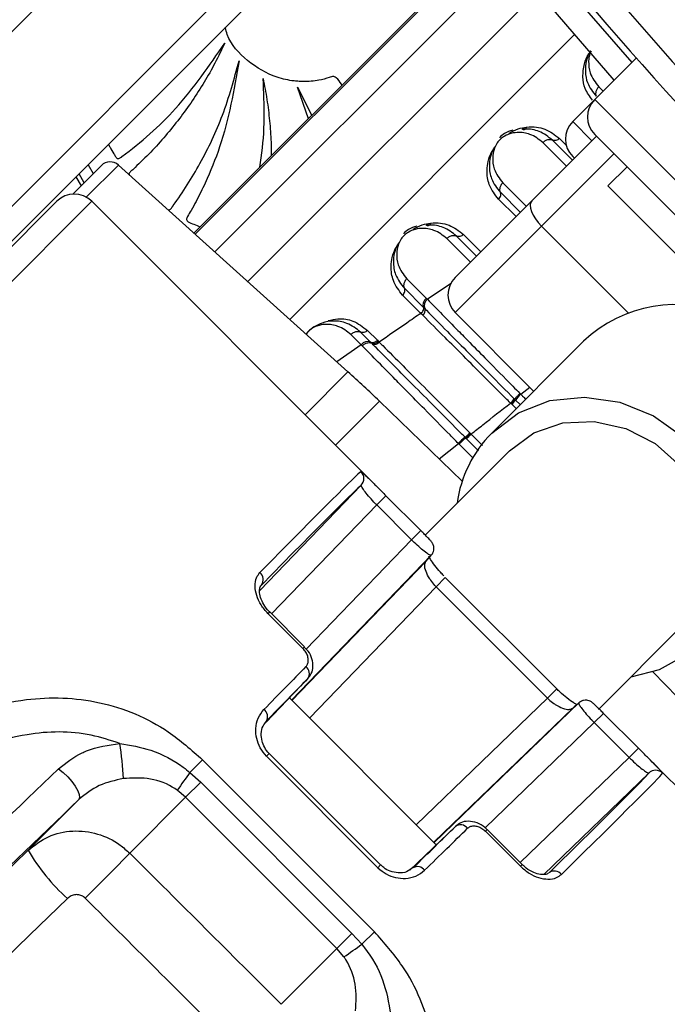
# Paper-space layout '2.5M DUO Wall Base Bracket' of a CAD drawing. Header units: millimetres. Extents: x 20 to 18989, y 40 to 14956.
# Tile 72 of 109: x 6606 to 6658, y 14531 to 14611. Entities that reach past the tile are written whole.
import ezdxf

# ---------------------------------------------------------------- set-up
doc = ezdxf.new("R2010")
doc.units = ezdxf.units.MM

psp = doc.layouts.new('2.5M DUO Wall Base Bracket')

# ---------------------------------------------------------------- linework, layer by layer
at = {"color": 7, "linetype": 'Continuous', "lineweight": 25, "ltscale": 2}
for p, q in [((6617.243, 14621.984), (6557.269, 14562.009)), ((6643.906, 14617.555), (6619.811, 14593.461)), ((6564.34, 14554.938), (6624.314, 14614.913)), ((6626.212, 14613.982), (6566.238, 14554.008)), ((6655.658, 14607.648), (6652.293, 14604.283)), ((6629.079, 14602.729), (6628.21, 14605.292)), ((6628.21, 14605.292), (6629.349, 14602.999)), ((6652.293, 14604.283), (6650.508, 14602.499)), ((6652.293, 14601.454), (6685.103, 14568.645)), ((6647.197, 14596.076), (6652.434, 14601.313)), ((6650.494, 14599.373), (6648.871, 14600.996)), ((6650.65, 14599.529), (6650.509, 14599.669)), ((6612.305, 14598.944), (6609.982, 14596.62)), ((6632.292, 14582.222), (6613.681, 14598.98)), ((6654.909, 14598.838), (6653.353, 14597.283)), ((6610.245, 14598.015), (6610.661, 14597.299)), ((6644.642, 14596.768), (6646.266, 14595.144)), ((6680.931, 14569.705), (6653.353, 14597.283)), ((6561.419, 14548.764), (6608.693, 14596.038)), ((6634.139, 14573.42), (6611.521, 14596.038)), ((6640.979, 14589.858), (6647.197, 14596.076)), ((6647.974, 14594.025), (6640.979, 14587.029)), ((6642.716, 14591.595), (6641.093, 14593.218)), ((6637.06, 14589.77), (6638.635, 14588.195)), ((6636.864, 14588.989), (6638.417, 14587.437)), ((6638.197, 14586.959), (6636.725, 14588.432)), ((6638.417, 14587.437), (6638.511, 14587.342)), ((6647.343, 14580.666), (6640.979, 14587.029)), ((6638.352, 14586.805), (6638.197, 14586.959)), ((6634.127, 14584.628), (6633.315, 14585.44)), ((6633.872, 14585.58), (6634.676, 14584.776)), ((6633.358, 14584.421), (6632.534, 14585.244)), ((6634.215, 14584.54), (6634.127, 14584.628)), ((6634.676, 14584.776), (6634.764, 14584.688)), ((6634.764, 14584.688), (6634.823, 14584.628)), ((6651.394, 14584.716), (6643.94, 14577.263)), ((6633.448, 14584.33), (6633.358, 14584.421)), ((6634.275, 14584.479), (6634.215, 14584.54)), ((6641.552, 14573.365), (6634.845, 14579.842)), ((6645.767, 14580.035), (6645.809, 14579.994)), ((6645.809, 14579.993), (6645.872, 14579.931)), ((6645.872, 14579.931), (6646.24, 14579.562)), ((6646.23, 14580.474), (6646.294, 14580.409)), ((6645.507, 14579.652), (6645.465, 14579.695)), ((6645.57, 14579.589), (6645.507, 14579.652)), ((6641.844, 14576.859), (6641.786, 14576.918)), ((6641.885, 14576.819), (6641.844, 14576.859)), ((6642.179, 14577.27), (6642.236, 14577.213)), ((6642.236, 14577.213), (6642.275, 14577.175)), ((6641.298, 14576.362), (6641.239, 14576.421)), ((6645.383, 14575.82), (6638.557, 14568.994)), ((6625.134, 14564.495), (6633.356, 14573.026)), ((6634.618, 14571.436), (6635.368, 14572.186)), ((6635.368, 14572.186), (6638.196, 14569.357)), ((6637.447, 14568.607), (6634.618, 14571.436)), ((6637.447, 14568.607), (6638.196, 14569.357)), ((6639.038, 14567.359), (6627.724, 14555.62)), ((6649.209, 14556.533), (6640.181, 14565.561)), ((6648.46, 14555.783), (6639.431, 14564.812)), ((6628.637, 14559.797), (6625.808, 14562.626)), ((6628.773, 14559.934), (6625.945, 14562.763)), ((6652.587, 14554.853), (6659.468, 14561.735)), ((6628.773, 14559.934), (6628.773, 14559.933)), ((6663.49, 14551.197), (6657.013, 14557.904)), ((6625.655, 14553.847), (6629.039, 14557.36)), ((6639.452, 14543.892), (6627.54, 14555.804)), ((6651.007, 14555.39), (6639.268, 14544.076)), ((6652.255, 14553.799), (6653.005, 14554.548)), ((6655.834, 14551.719), (6653.005, 14554.548)), ((6652.255, 14553.799), (6655.084, 14550.97)), ((6634.94, 14542.263), (6625.911, 14551.292)), ((6655.084, 14550.97), (6655.834, 14551.719)), ((6619.483, 14549.762), (6620.503, 14550.781)), ((6620.503, 14550.781), (6634.429, 14536.855)), ((6634.72, 14542.043), (6625.691, 14551.072)), ((6679.686, 14527.873), (6657.069, 14550.491)), ((6619.483, 14549.762), (6620.358, 14548.967)), ((6648.155, 14541.498), (6656.674, 14549.708)), ((6620.358, 14548.967), (6619.134, 14547.744)), ((6620.358, 14548.967), (6632.616, 14536.71)), ((6619.134, 14547.744), (6618.456, 14548.317)), ((6606.358, 14543.452), (6610.473, 14547.566)), ((6614.601, 14543.211), (6619.134, 14547.744)), ((6631.392, 14535.486), (6619.134, 14547.744)), ((6637.315, 14541.834), (6641.008, 14545.391)), ((6643.445, 14544.989), (6646.274, 14542.16)), ((6646.411, 14542.296), (6643.582, 14545.125)), ((6643.582, 14545.125), (6643.582, 14545.125)), ((6633.41, 14535.835), (6634.429, 14536.855)), ((6632.616, 14536.71), (6631.392, 14535.486)), ((6632.616, 14536.71), (6633.41, 14535.835)), ((6626.877, 14530.971), (6631.392, 14535.486)), ((6631.965, 14534.808), (6631.392, 14535.486))]:
    psp.add_line(p, q, dxfattribs=at)
at = {"color": 8, "linetype": 'Continuous', "lineweight": 25, "ltscale": 2}
for p, q in [((6643.906, 14617.555), (6619.811, 14593.46)), ((6619.918, 14593.364), (6643.998, 14617.443)), ((6645.348, 14615.81), (6621.488, 14591.95)), ((6647.676, 14613.032), (6624.175, 14589.531)), ((6650.659, 14609.545), (6627.58, 14586.466)), ((6652.616, 14605.326), (6652.976, 14604.966)), ((6652.293, 14604.283), (6687.931, 14568.645)), ((6650.508, 14602.499), (6652.064, 14600.943)), ((6650.006, 14598.885), (6648.091, 14600.801)), ((6649.429, 14601.136), (6649.988, 14600.577)), ((6653.848, 14599.899), (6647.974, 14594.025)), ((6611.227, 14598.997), (6611.641, 14598.28)), ((6610.91, 14597.548), (6610.495, 14598.265)), ((6611.076, 14596.374), (6613.681, 14598.98)), ((6644.838, 14597.548), (6646.754, 14595.632)), ((6611.521, 14596.038), (6562.496, 14547.013)), ((6645.917, 14594.796), (6644.503, 14596.21)), ((6654.997, 14587.002), (6647.974, 14594.025)), ((6642.228, 14591.107), (6640.313, 14593.023)), ((6641.651, 14593.358), (6643.065, 14591.944)), ((6640.667, 14589.387), (6638.73, 14588.099)), ((6633.358, 14584.421), (6631.387, 14583.037)), ((6632.292, 14582.222), (6628.815, 14578.745)), ((6646.294, 14580.409), (6647.029, 14580.979)), ((6631.281, 14576.278), (6634.845, 14579.842)), ((6645.918, 14579.241), (6645.57, 14579.589)), ((6642.882, 14575.822), (6641.885, 14576.819)), ((6642.275, 14577.175), (6643.198, 14576.252)), ((6639.681, 14575.172), (6641.239, 14576.421)), ((6642.44, 14575.22), (6641.298, 14576.362)), ((6634.618, 14571.436), (6626.105, 14562.602)), ((6628.909, 14559.748), (6637.447, 14568.607)), ((6627.752, 14555.592), (6638.614, 14566.863)), ((6639.431, 14564.812), (6640.181, 14565.561)), ((6639.431, 14564.812), (6629.175, 14554.169)), ((6625.808, 14562.626), (6625.945, 14562.763)), ((6628.773, 14559.933), (6628.637, 14559.797)), ((6648.46, 14555.783), (6649.209, 14556.533)), ((6648.46, 14555.783), (6637.818, 14545.526)), ((6639.24, 14544.104), (6650.511, 14554.966)), ((6643.412, 14545.276), (6652.255, 14553.799)), ((6625.911, 14551.292), (6625.691, 14551.072)), ((6655.084, 14550.97), (6646.251, 14542.457)), ((6643.582, 14545.125), (6643.445, 14544.989)), ((6634.94, 14542.263), (6634.72, 14542.043)), ((6646.411, 14542.296), (6646.274, 14542.16))]:
    psp.add_line(p, q, dxfattribs=at)
at = {"color": 8, "linetype": 'Continuous', "lineweight": 25, "ltscale": 2, "flags": 128}
psp.add_lwpolyline([(6641.959, 14623.133), (6649.253, 14614.265), (6655.294, 14607.284)], dxfattribs=at)
at = {"color": 7, "linetype": 'Continuous', "lineweight": 25, "ltscale": 2, "flags": 128}
for points in [[(6653.877, 14605.867), (6647.726, 14612.973), (6640.397, 14621.884)], [(6646.776, 14602.057), (6646.747, 14601.989), (6646.712, 14601.931), (6646.67, 14601.885), (6646.623, 14601.853), (6646.572, 14601.835), (6646.519, 14601.832), (6646.466, 14601.845), (6646.413, 14601.872)], [(6647.197, 14596.076), (6647.1, 14595.924), (6647.061, 14595.725), (6647.082, 14595.484), (6647.161, 14595.211), (6647.296, 14594.918), (6647.482, 14594.614), (6647.711, 14594.313), (6647.974, 14594.025)], [(6638.997, 14594.279), (6638.969, 14594.21), (6638.934, 14594.153), (6638.892, 14594.107), (6638.844, 14594.075), (6638.794, 14594.057), (6638.741, 14594.054), (6638.687, 14594.067), (6638.635, 14594.094)], [(6643.94, 14577.263), (6646.103, 14578.892), (6648.662, 14579.886), (6651.458, 14580.181), (6654.315, 14579.761), (6657.054, 14578.65), (6659.501, 14576.918), (6661.504, 14574.676), (6662.936, 14572.062), (6663.708, 14569.242), (6663.771, 14566.394), (6663.121, 14563.694), (6661.799, 14561.315), (6659.889, 14559.404), (6657.509, 14558.082), (6655.217, 14557.483)], [(6645.383, 14575.82), (6647.351, 14577.266), (6649.696, 14578.083), (6652.243, 14578.209), (6654.803, 14577.635), (6657.188, 14576.405), (6659.219, 14574.609), (6660.746, 14572.381), (6661.656, 14569.885), (6661.882, 14567.307), (6661.406, 14564.839), (6660.264, 14562.662), (6659.468, 14561.735)], [(6639.038, 14567.359), (6639.134, 14567.48), (6639.181, 14567.562)], [(6608.838, 14550.059), (6609.211, 14549.753), (6609.575, 14549.398), (6609.907, 14549.018), (6610.185, 14548.636), (6610.391, 14548.279), (6610.512, 14547.969), (6610.54, 14547.726), (6610.473, 14547.566)], [(6579.618, 14517.622), (6582.936, 14520.824), (6586.262, 14524.036), (6589.595, 14527.255), (6592.936, 14530.482), (6596.284, 14533.716), (6599.637, 14536.956), (6602.996, 14540.202), (6606.358, 14543.452)], [(6610.996, 14539.575), (6611.577, 14540.157), (6612.149, 14540.732), (6612.698, 14541.284), (6613.207, 14541.797), (6613.663, 14542.258), (6614.055, 14542.654), (6614.37, 14542.975), (6614.601, 14543.211)], [(6609.562, 14539.555), (6606.482, 14536.578), (6603.405, 14533.605), (6600.333, 14530.636), (6597.266, 14527.673), (6594.203, 14524.715), (6591.147, 14521.762), (6588.096, 14518.816), (6585.052, 14515.878)]]:
    psp.add_lwpolyline(points, dxfattribs=at)
at = {"color": 7, "linetype": 'Continuous', "lineweight": 25, "ltscale": 4}
for centre, radius, start, end in [((6969.784, 14886.136), 392.331, 213.6328, 236.3672), ((6969.784, 14886.136), 394.415, 213.6328, 236.3672), ((6969.784, 14886.136), 398.862, 213.6328, 236.3672), ((6969.784, 14886.136), 400, 213.6328, 223.66149), ((6969.784, 14886.136), 399.777, 213.6328, 236.3672), ((6967.097, 14883.449), 414, 218.64351, 231.35649), ((6967.097, 14883.449), 416, 218.64351, 231.35649), ((6653.707, 14602.869), 2, 135, 225), ((6651.923, 14601.084), 2, 135, 225), ((6613.012, 14598.236), 1, 48, 135), ((6610.107, 14594.624), 2, 45, 135), ((6642.393, 14588.444), 2, 135, 225), ((6639.149, 14587.567), 0.677, 128.20934, 199.38299), ((6638.054, 14587.185), 0.483, 308.11782, 18.95796), ((6658.804, 14576.884), 10.783, 65.51287, 133.41319), ((6633.884, 14583.998), 0.675, 68.94124, 141.22341), ((6634.3, 14585.078), 0.482, 248.94109, 321.22369), ((6634.447, 14584.932), 0.484, 249.27306, 321.07875), ((6565.379, 14507.908), 100, 46, 48), ((6644.006, 14581.294), 2.165, 312.37851, 324.46188), ((6644.095, 14581.195), 2.18, 312.56711, 324.56733), ((6648.357, 14578.162), 3.051, 132.56603, 144.57245), ((6651.117, 14570.182), 10.082, 135.38577, 172.09439), ((6644.706, 14573.155), 4.763, 127.81529, 136.7169), ((6639.939, 14579.374), 3.074, 306.94837, 316.79886), ((6639.774, 14579.524), 3.431, 307.96301, 316.78863), ((6632.781, 14573.582), 0.8, 315.97967, 45.00753), ((6624.689, 14565.383), 0.732, 323.46505, 50.91856), ((6628.443, 14557.766), 0.721, 325.71008, 52.26342), ((6651.562, 14554.816), 0.799, 110.29356, 134.07173), ((6625.067, 14554.283), 0.708, 330.29, 54.47382), ((6584.566, 14547.702), 29.562, 3.02254, 8.5721), ((6690.94, 14497.852), 88.321, 144.00379, 145.15378), ((6657.23, 14549.133), 0.8, 44.99247, 134.02033), ((6641.414, 14544.795), 0.721, 37.73658, 124.28992), ((6620.166, 14551.536), 16.001, 210.34771, 228.4877), ((6637.931, 14541.419), 0.708, 35.52618, 119.71), ((6649.031, 14541.041), 0.732, 39.08144, 126.53495), ((6581.501, 14607.292), 88.321, 304.84622, 305.99621)]:
    psp.add_arc(centre, radius, start, end, dxfattribs=at)
for centre, major_axis, ratio, start_param, end_param in [((6594.43, 14533.933), (38.958, 40.238), 0.005875, 0.040601, 0.656312), ((6595.005, 14533.377), (38.392, 39.673), 0.00596, 0.040599, 0.656309), ((6600.662, 14527.72), (38.392, 39.673), 0.00596, 6.125273, 6.247226), ((6600.087, 14528.276), (38.958, 40.238), 0.005875, 0.732869, 0.854822), ((6600.662, 14527.72), (38.392, 39.673), 0.00596, 0.732866, 0.854819), ((6611.368, 14517.014), (39.673, 38.392), 0.00596, 0.035959, 0.157912), ((6617.025, 14511.357), (39.673, 38.392), 0.00596, 5.626876, 6.242587), ((6617.581, 14510.782), (40.238, 38.958), 0.005875, 5.626874, 6.242584), ((6611.368, 14517.014), (39.673, 38.392), 0.00596, 5.428366, 5.550319), ((6611.924, 14516.439), (40.238, 38.958), 0.005875, 5.428363, 5.550316), ((3396.309, 17906.177), (13167.795, -13167.795), 0.005673, 4.964966, 4.965927), ((3392.966, 17902.833), (13171.199, -13164.513), 0.005761, 4.964964, 4.965926)]:
    psp.add_ellipse(centre, major_axis=major_axis, ratio=ratio, start_param=start_param, end_param=end_param, dxfattribs=at)
at = {"color": 7, "linetype": 'Continuous', "lineweight": 25, "ltscale": 2}
for points, knots in [([(6631.807, 14605.457), (6631.79, 14605.479), (6631.636, 14605.679), (6631.488, 14605.979), (6631.154, 14606.166), (6630.952, 14606.123), (6630.56, 14606.002), (6629.815, 14605.789), (6628.989, 14605.734), (6628.315, 14605.753), (6627.598, 14605.814), (6626.09, 14606.142), (6624.111, 14607.313), (6622.677, 14608.873), (6622.393, 14609.921), (6622.342, 14610.111)], [0, 0, 0, 0, 0.007151, 0.065229, 0.083256, 0.099955, 0.116302, 0.189712, 0.2983, 0.327845, 0.363486, 0.483577, 0.72124, 0.94931, 1, 1, 1, 1]), ([(6612.89, 14600.66), (6612.927, 14600.585), (6613.061, 14600.319), (6613.267, 14599.987), (6613.431, 14599.685), (6613.531, 14599.551), (6613.625, 14599.487), (6613.735, 14599.5), (6613.823, 14599.551), (6613.889, 14599.601), (6613.932, 14599.635), (6613.951, 14599.65), (6613.959, 14599.656), (6613.963, 14599.659), (6613.965, 14599.66), (6613.965, 14599.661), (6613.966, 14599.661), (6613.966, 14599.661), (6615.529, 14600.82), (6618.686, 14603.587), (6621.046, 14607.022), (6622.3, 14608.848)], [0, 0, 0, 0, 0.017671, 0.062667, 0.08221, 0.089937, 0.097993, 0.104658, 0.112025, 0.119063, 0.122188, 0.123548, 0.124141, 0.124401, 0.124515, 0.124566, 0.124587, 0.124597, 0.124605, 0.534708, 1, 1, 1, 1]), ([(6622.3, 14608.848), (6622.043, 14608.311), (6621.528, 14607.237), (6620.644, 14605.684), (6619.682, 14604.179), (6618.637, 14602.729), (6617.512, 14601.342), (6616.321, 14600.01), (6615.37, 14599.111), (6614.807, 14598.547), (6614.609, 14598.415), (6614.544, 14598.294), (6614.54, 14598.235), (6614.549, 14598.206), (6614.553, 14598.195)], [0, 0, 0, 0, 0.134487, 0.268915, 0.403309, 0.537692, 0.672084, 0.806512, 0.941008, 0.966972, 0.987079, 0.993163, 0.997337, 1, 1, 1, 1]), ([(6651.97, 14608.237), (6651.95, 14608.21), (6651.774, 14607.969), (6651.577, 14607.362), (6651.486, 14606.511), (6651.697, 14605.473), (6652.147, 14604.896), (6652.421, 14604.546)], [0, 0, 0, 0, 0.019593, 0.1741092, 0.4023424, 0.6370356, 1, 1, 1, 1]), ([(6617.714, 14595.348), (6617.718, 14595.347), (6617.743, 14595.338), (6617.793, 14595.341), (6617.871, 14595.366), (6617.95, 14595.435), (6618.02, 14595.53), (6618.073, 14595.612), (6618.107, 14595.664), (6618.122, 14595.686), (6618.129, 14595.695), (6618.132, 14595.699), (6618.133, 14595.701), (6618.134, 14595.702), (6618.134, 14595.702), (6618.134, 14595.702), (6618.925, 14596.79), (6620.416, 14599.15), (6622.277, 14603.072), (6623.062, 14605.947), (6623.467, 14607.431)], [0, 0, 0, 0, 0.000818, 0.005837, 0.010571, 0.01898, 0.028323, 0.036843, 0.040508, 0.042082, 0.042766, 0.043066, 0.043196, 0.043254, 0.043279, 0.043291, 0.0433, 0.34115, 0.660075, 1, 1, 1, 1]), ([(6623.467, 14607.431), (6623.057, 14605.068), (6622.467, 14601.664), (6621.044, 14598.218), (6620.359, 14596.769), (6619.977, 14596.035), (6619.645, 14595.368), (6619.343, 14594.944), (6619.222, 14594.691), (6619.188, 14594.564), (6619.24, 14594.451), (6619.446, 14594.308), (6619.819, 14594.176), (6620.146, 14594.035), (6620.314, 14593.963)], [0, 0, 0, 0, 0.479475, 0.690745, 0.746124, 0.801519, 0.856938, 0.895802, 0.905101, 0.913755, 0.920847, 0.928438, 0.963333, 1, 1, 1, 1]), ([(6625.152, 14598.802), (6625.192, 14599.057), (6625.397, 14600.371), (6625.561, 14602.776), (6625.463, 14604.917), (6625.414, 14605.988)], [0, 0, 0, 0, 0.107703, 0.553846, 1, 1, 1, 1]), ([(6625.414, 14605.988), (6625.522, 14605.421), (6625.74, 14604.288), (6625.946, 14602.568), (6626.064, 14601.046), (6626.071, 14600.096), (6626.074, 14599.724)], [0, 0, 0, 0, 0.274385, 0.548627, 0.822786, 1, 1, 1, 1]), ([(6652.616, 14605.326), (6652.557, 14605.256), (6652.437, 14605.116), (6652.355, 14604.871), (6652.357, 14604.674), (6652.404, 14604.58), (6652.421, 14604.546)], [0, 0, 0, 0, 0.279643, 0.559277, 0.838897, 1, 1, 1, 1]), ([(6648.091, 14600.801), (6647.76, 14601.057), (6647.171, 14601.514), (6646.176, 14601.667), (6645.42, 14601.541), (6644.917, 14601.303), (6644.565, 14601.014), (6644.293, 14600.649), (6644.087, 14600.167), (6643.98, 14599.466), (6644.116, 14598.49), (6644.568, 14597.9), (6644.838, 14597.548)], [0, 0, 0, 0, 0.181551, 0.3237954, 0.4088518, 0.4622965, 0.5041851, 0.5459849, 0.6005579, 0.677304, 0.8079047, 1, 1, 1, 1]), ([(6645.646, 14601.812), (6645.418, 14601.735), (6645.027, 14601.604), (6644.698, 14601.309), (6644.561, 14601.186)], [0, 0, 0, 0, 0.5829546, 1, 1, 1, 1]), ([(6645.352, 14601.565), (6645.599, 14601.694), (6646.081, 14601.946), (6646.548, 14602.021), (6646.776, 14602.057)], [0, 0, 0, 0, 0.511869, 1, 1, 1, 1]), ([(6648.871, 14600.996), (6648.527, 14601.265), (6647.892, 14601.76), (6646.977, 14601.917), (6646.489, 14601.878), (6646.413, 14601.872)], [0, 0, 0, 0, 0.500692, 0.922782, 1, 1, 1, 1]), ([(6646.776, 14602.057), (6646.781, 14602.058), (6647.315, 14602.117), (6648.325, 14601.997), (6649.061, 14601.422), (6649.429, 14601.136)], [0, 0, 0, 0, 0.005036, 0.5036, 1, 1, 1, 1]), ([(6648.091, 14600.801), (6648.161, 14600.86), (6648.301, 14600.979), (6648.546, 14601.062), (6648.743, 14601.06), (6648.837, 14601.013), (6648.871, 14600.996)], [0, 0, 0, 0, 0.279643, 0.559277, 0.838897, 1, 1, 1, 1]), ([(6649.429, 14601.136), (6649.384, 14601.098), (6649.296, 14601.021), (6649.141, 14600.959), (6648.99, 14600.944), (6648.911, 14600.979), (6648.871, 14600.996)], [0, 0, 0, 0, 0.249993, 0.499988, 0.750023, 1, 1, 1, 1]), ([(6644.503, 14596.21), (6644.21, 14596.583), (6643.804, 14597.1), (6643.538, 14598.149), (6643.544, 14599.053), (6643.842, 14599.889), (6644.042, 14600.23), (6644.084, 14600.302)], [0, 0, 0, 0, 0.3508183, 0.4854244, 0.7839871, 0.9541962, 1, 1, 1, 1]), ([(6644.182, 14600.46), (6644.147, 14600.4), (6643.981, 14600.112), (6643.728, 14599.376), (6643.734, 14598.567), (6643.987, 14597.599), (6644.367, 14597.117), (6644.642, 14596.768)], [0, 0, 0, 0, 0.041439, 0.201296, 0.49918, 0.637273, 1, 1, 1, 1]), ([(6644.838, 14597.548), (6644.778, 14597.478), (6644.659, 14597.338), (6644.577, 14597.093), (6644.579, 14596.896), (6644.625, 14596.802), (6644.642, 14596.768)], [0, 0, 0, 0, 0.279643, 0.559277, 0.838897, 1, 1, 1, 1]), ([(6644.503, 14596.21), (6644.541, 14596.254), (6644.618, 14596.343), (6644.679, 14596.498), (6644.695, 14596.649), (6644.66, 14596.728), (6644.642, 14596.768)], [0, 0, 0, 0, 0.249994, 0.499991, 0.750014, 1, 1, 1, 1]), ([(6637.574, 14593.786), (6637.821, 14593.916), (6638.303, 14594.168), (6638.77, 14594.242), (6638.997, 14594.279)], [0, 0, 0, 0, 0.511866, 1, 1, 1, 1]), ([(6638.997, 14594.279), (6639.003, 14594.279), (6639.536, 14594.339), (6640.547, 14594.219), (6641.283, 14593.644), (6641.651, 14593.358)], [0, 0, 0, 0, 0.005036, 0.503599, 1, 1, 1, 1]), ([(6640.313, 14593.023), (6639.982, 14593.279), (6639.392, 14593.736), (6638.398, 14593.889), (6637.642, 14593.763), (6637.139, 14593.525), (6636.787, 14593.236), (6636.515, 14592.871), (6636.309, 14592.388), (6636.202, 14591.688), (6636.337, 14590.712), (6636.79, 14590.121), (6637.06, 14589.77)], [0, 0, 0, 0, 0.181551, 0.323795, 0.408852, 0.462295, 0.504186, 0.545984, 0.600558, 0.677304, 0.807905, 1, 1, 1, 1]), ([(6637.868, 14594.034), (6637.64, 14593.957), (6637.249, 14593.826), (6636.92, 14593.531), (6636.783, 14593.408)], [0, 0, 0, 0, 0.582959, 1, 1, 1, 1]), ([(6641.093, 14593.218), (6640.749, 14593.487), (6640.114, 14593.982), (6639.199, 14594.138), (6638.711, 14594.1), (6638.635, 14594.094)], [0, 0, 0, 0, 0.500692, 0.922782, 1, 1, 1, 1]), ([(6636.404, 14592.681), (6636.369, 14592.622), (6636.202, 14592.333), (6635.95, 14591.598), (6635.956, 14590.789), (6636.209, 14589.821), (6636.589, 14589.339), (6636.864, 14588.989)], [0, 0, 0, 0, 0.041436, 0.201294, 0.499179, 0.637272, 1, 1, 1, 1]), ([(6640.313, 14593.023), (6640.383, 14593.082), (6640.523, 14593.201), (6640.768, 14593.284), (6640.965, 14593.282), (6641.059, 14593.235), (6641.093, 14593.218)], [0, 0, 0, 0, 0.279642, 0.559274, 0.838902, 1, 1, 1, 1]), ([(6641.651, 14593.358), (6641.606, 14593.319), (6641.517, 14593.243), (6641.362, 14593.181), (6641.212, 14593.166), (6641.133, 14593.201), (6641.093, 14593.218)], [0, 0, 0, 0, 0.249994, 0.499991, 0.750014, 1, 1, 1, 1]), ([(6636.725, 14588.432), (6636.432, 14588.805), (6636.026, 14589.322), (6635.759, 14590.37), (6635.765, 14591.275), (6636.064, 14592.111), (6636.263, 14592.452), (6636.306, 14592.524)], [0, 0, 0, 0, 0.3508186, 0.4854248, 0.7839893, 0.9541986, 1, 1, 1, 1]), ([(6637.06, 14589.77), (6637, 14589.7), (6636.881, 14589.56), (6636.798, 14589.314), (6636.801, 14589.118), (6636.847, 14589.024), (6636.864, 14588.989)], [0, 0, 0, 0, 0.279643, 0.559277, 0.838897, 1, 1, 1, 1]), ([(6636.725, 14588.432), (6636.763, 14588.476), (6636.84, 14588.565), (6636.901, 14588.72), (6636.916, 14588.871), (6636.882, 14588.95), (6636.864, 14588.989)], [0, 0, 0, 0, 0.249993, 0.499988, 0.750023, 1, 1, 1, 1]), ([(6638.635, 14588.195), (6638.575, 14588.125), (6638.455, 14587.986), (6638.366, 14587.747), (6638.361, 14587.558), (6638.402, 14587.469), (6638.417, 14587.437)], [0, 0, 0, 0, 0.279613, 0.559253, 0.83888, 1, 1, 1, 1]), ([(6638.635, 14588.195), (6638.635, 14588.195), (6638.667, 14588.162), (6638.699, 14588.13), (6638.73, 14588.099)], [0, 0, 0, 0, 0.009606, 1, 1, 1, 1]), ([(6638.73, 14588.099), (6639.529, 14587.285), (6640.611, 14586.181), (6642.293, 14584.47), (6643.764, 14582.976), (6645.14, 14581.579), (6646.038, 14580.668), (6646.23, 14580.474)], [0, 0, 0, 0, 0.363105, 0.492333, 0.672218, 0.929868, 1, 1, 1, 1]), ([(6638.197, 14586.959), (6638.241, 14586.998), (6638.329, 14587.076), (6638.41, 14587.211), (6638.446, 14587.341), (6638.427, 14587.405), (6638.417, 14587.437)], [0, 0, 0, 0, 0.249972, 0.499961, 0.750003, 1, 1, 1, 1]), ([(6638.511, 14587.342), (6638.555, 14587.297), (6639.129, 14586.718), (6640.216, 14585.623), (6642.542, 14583.279), (6644.436, 14581.375), (6645.767, 14580.035)], [0, 0, 0, 0, 0.022107, 0.283649, 0.496207, 1, 1, 1, 1]), ([(6633.315, 14585.44), (6632.965, 14585.713), (6632.329, 14586.208), (6631.221, 14586.387), (6630.294, 14586.244), (6629.592, 14585.907), (6629.137, 14585.569), (6628.957, 14585.334), (6628.908, 14585.27)], [0, 0, 0, 0, 0.305984, 0.554915, 0.731566, 0.855518, 0.960361, 1, 1, 1, 1]), ([(6638.197, 14586.959), (6637.818, 14586.699), (6636.69, 14585.926), (6635.568, 14585.146), (6634.823, 14584.628)], [0, 0, 0, 0, 0.336503, 1, 1, 1, 1]), ([(6645.465, 14579.695), (6645.334, 14579.826), (6644.03, 14581.128), (6642.198, 14582.96), (6639.968, 14585.19), (6638.94, 14586.217), (6638.352, 14586.805)], [0, 0, 0, 0, 0.050673, 0.503818, 0.716324, 1, 1, 1, 1]), ([(6632.534, 14585.244), (6632.604, 14585.304), (6632.745, 14585.423), (6632.99, 14585.506), (6633.187, 14585.504), (6633.281, 14585.457), (6633.315, 14585.44)], [0, 0, 0, 0, 0.279643, 0.559277, 0.838897, 1, 1, 1, 1]), ([(6633.872, 14585.58), (6633.828, 14585.541), (6633.739, 14585.464), (6633.584, 14585.403), (6633.433, 14585.388), (6633.354, 14585.423), (6633.315, 14585.44)], [0, 0, 0, 0, 0.249993, 0.499988, 0.750023, 1, 1, 1, 1]), ([(6634.764, 14584.688), (6634.719, 14584.65), (6634.631, 14584.573), (6634.478, 14584.509), (6634.33, 14584.492), (6634.253, 14584.524), (6634.215, 14584.54)], [0, 0, 0, 0, 0.24999, 0.500019, 0.749984, 1, 1, 1, 1]), ([(6634.823, 14584.628), (6634.918, 14584.534), (6635.516, 14583.936), (6636.622, 14582.829), (6638.922, 14580.529), (6640.825, 14578.625), (6642.179, 14577.27)], [0, 0, 0, 0, 0.046605, 0.296293, 0.499312, 1, 1, 1, 1]), ([(6633.448, 14584.33), (6633.518, 14584.389), (6633.658, 14584.509), (6633.899, 14584.596), (6634.091, 14584.599), (6634.182, 14584.555), (6634.215, 14584.54)], [0, 0, 0, 0, 0.279671, 0.55937, 0.83906, 1, 1, 1, 1]), ([(6641.239, 14576.421), (6641.013, 14576.649), (6640.082, 14577.591), (6638.675, 14579.016), (6637.208, 14580.504), (6635.445, 14582.295), (6634.307, 14583.454), (6633.448, 14584.33)], [0, 0, 0, 0, 0.0787019, 0.3245885, 0.4966859, 0.6200328, 1, 1, 1, 1]), ([(6641.786, 14576.918), (6641.681, 14577.024), (6640.298, 14578.414), (6638.371, 14580.353), (6636.114, 14582.625), (6634.983, 14583.765), (6634.371, 14584.382), (6634.275, 14584.479)], [0, 0, 0, 0, 0.0381827, 0.5006659, 0.7036208, 0.9533684, 1, 1, 1, 1]), ([(6645.809, 14579.993), (6645.804, 14579.983), (6645.794, 14579.963), (6645.726, 14579.882), (6645.629, 14579.776), (6645.548, 14579.693), (6645.507, 14579.652)], [0, 0, 0, 0, 0.250018, 0.4999855, 0.7499901, 1, 1, 1, 1]), ([(6645.809, 14579.994), (6645.812, 14580.002), (6645.82, 14580.023), (6645.895, 14580.118), (6646.04, 14580.279), (6646.167, 14580.409), (6646.23, 14580.474)], [0, 0, 0, 0, 0.161044, 0.440668, 0.720339, 1, 1, 1, 1]), ([(6642.275, 14577.175), (6642.59, 14577.425), (6643.651, 14578.268), (6644.716, 14579.106), (6645.465, 14579.695)], [0, 0, 0, 0, 0.297159, 1, 1, 1, 1]), ([(6641.297, 14576.362), (6641.363, 14576.427), (6641.494, 14576.557), (6641.674, 14576.723), (6641.792, 14576.824), (6641.83, 14576.85), (6641.844, 14576.859)], [0, 0, 0, 0, 0.279621, 0.559221, 0.838828, 1, 1, 1, 1]), ([(6642.236, 14577.214), (6642.194, 14577.172), (6642.111, 14577.089), (6641.993, 14576.979), (6641.896, 14576.894), (6641.862, 14576.871), (6641.845, 14576.859)], [0, 0, 0, 0, 0.250014, 0.500044, 0.750054, 1, 1, 1, 1]), ([(6633.815, 14573.741), (6633.829, 14573.727), (6633.96, 14573.604), (6634.382, 14573.176), (6634.919, 14572.634), (6635.258, 14572.295), (6635.368, 14572.186)], [0, 0, 0, 0, 0.048606, 0.444555, 0.820487, 1, 1, 1, 1]), ([(6634.618, 14571.436), (6634.541, 14571.515), (6634.302, 14571.761), (6633.928, 14572.183), (6633.587, 14572.615), (6633.372, 14572.932), (6633.361, 14572.994), (6633.356, 14573.026)], [0, 0, 0, 0, 0.1005119, 0.3122081, 0.5376393, 0.7684746, 1, 1, 1, 1]), ([(6639.176, 14567.564), (6639.205, 14567.631), (6639.262, 14567.762), (6639.269, 14567.967), (6639.237, 14568.141), (6639.183, 14568.275), (6639.13, 14568.366), (6639.082, 14568.432), (6639, 14568.534), (6638.862, 14568.682), (6638.59, 14568.961), (6638.355, 14569.199), (6638.225, 14569.328), (6638.196, 14569.357)], [0, 0, 0, 0, 0.080209, 0.157444, 0.223376, 0.278711, 0.322204, 0.361949, 0.422425, 0.621193, 0.797335, 0.954411, 1, 1, 1, 1]), ([(6639.038, 14567.359), (6639.001, 14567.358), (6638.928, 14567.358), (6638.599, 14567.581), (6638.162, 14567.937), (6637.754, 14568.307), (6637.519, 14568.537), (6637.447, 14568.607)], [0, 0, 0, 0, 0.22975, 0.461982, 0.689004, 0.904493, 1, 1, 1, 1]), ([(6640.059, 14565.696), (6639.964, 14565.792), (6639.685, 14566.076), (6639.302, 14566.555), (6638.976, 14567.027), (6638.892, 14567.202), (6638.855, 14567.278)], [0, 0, 0, 0, 0.148769, 0.440054, 0.755846, 1, 1, 1, 1]), ([(6639.431, 14564.812), (6639.4, 14564.844), (6639.24, 14565.01), (6639.066, 14565.228), (6638.802, 14565.619), (6638.575, 14566.08), (6638.471, 14566.588), (6638.566, 14566.771), (6638.614, 14566.863)], [0, 0, 0, 0, 0.03755, 0.192537, 0.235302, 0.47398, 0.735498, 1, 1, 1, 1]), ([(6625.808, 14562.626), (6625.608, 14562.855), (6625.207, 14563.313), (6624.852, 14564.108), (6624.722, 14564.882), (6624.826, 14565.531), (6625.051, 14565.823), (6625.15, 14565.951)], [0, 0, 0, 0, 0.199746, 0.399856, 0.607028, 0.826548, 1, 1, 1, 1]), ([(6625.948, 14562.767), (6625.927, 14562.786), (6625.733, 14562.957), (6625.447, 14563.37), (6625.18, 14563.947), (6625.099, 14564.475), (6625.168, 14564.821), (6625.243, 14564.894), (6625.277, 14564.928)], [0, 0, 0, 0, 0.023939, 0.213795, 0.408249, 0.610889, 0.824035, 1, 1, 1, 1]), ([(6629.029, 14557.381), (6629.137, 14557.506), (6629.374, 14557.777), (6629.485, 14558.35), (6629.397, 14558.977), (6629.146, 14559.541), (6628.859, 14559.811), (6628.751, 14559.912)], [0, 0, 0, 0, 0.180098, 0.3917516, 0.6127339, 0.8543788, 1, 1, 1, 1]), ([(6628.885, 14558.337), (6628.934, 14558.4), (6629.043, 14558.538), (6629.096, 14558.829), (6629.045, 14559.163), (6628.894, 14559.504), (6628.722, 14559.699), (6628.637, 14559.797)], [0, 0, 0, 0, 0.183027, 0.400055, 0.604405, 0.802386, 1, 1, 1, 1]), ([(6590.984, 14548.088), (6592.325, 14549.128), (6595.007, 14551.207), (6600.01, 14554.085), (6605.771, 14555.988), (6612.151, 14555.772), (6617.152, 14553.747), (6619.605, 14551.576), (6620.503, 14550.781)], [0, 0, 0, 0, 0.151687, 0.303172, 0.526487, 0.711727, 0.894442, 1, 1, 1, 1]), ([(6650.842, 14555.249), (6650.765, 14555.29), (6650.561, 14555.4), (6650.072, 14555.753), (6649.569, 14556.175), (6649.297, 14556.452), (6649.21, 14556.541)], [0, 0, 0, 0, 0.212611, 0.561271, 0.85916, 1, 1, 1, 1]), ([(6648.46, 14555.783), (6648.492, 14555.752), (6648.658, 14555.592), (6648.876, 14555.418), (6649.267, 14555.154), (6649.728, 14554.927), (6650.236, 14554.823), (6650.419, 14554.918), (6650.511, 14554.966)], [0, 0, 0, 0, 0.03755, 0.192537, 0.235302, 0.47398, 0.735498, 1, 1, 1, 1]), ([(6651.007, 14555.39), (6651.006, 14555.353), (6651.006, 14555.28), (6651.229, 14554.951), (6651.585, 14554.514), (6651.955, 14554.106), (6652.185, 14553.871), (6652.255, 14553.799)], [0, 0, 0, 0, 0.22975, 0.461982, 0.689004, 0.904493, 1, 1, 1, 1]), ([(6652.589, 14554.961), (6652.53, 14555.018), (6652.37, 14555.175), (6652.211, 14555.323), (6652.105, 14555.417), (6651.983, 14555.503), (6651.83, 14555.578), (6651.633, 14555.621), (6651.434, 14555.622), (6651.322, 14555.57), (6651.288, 14555.554)], [0, 0, 0, 0, 0.139699, 0.383884, 0.54836, 0.637244, 0.712294, 0.816342, 0.943624, 1, 1, 1, 1]), ([(6625.691, 14551.072), (6625.507, 14551.29), (6625.139, 14551.727), (6624.854, 14552.526), (6624.787, 14553.359), (6624.968, 14554.201), (6625.305, 14554.636), (6625.479, 14554.859)], [0, 0, 0, 0, 0.178375, 0.356814, 0.547913, 0.766995, 1, 1, 1, 1]), ([(6653.005, 14554.548), (6652.962, 14554.591), (6652.823, 14554.729), (6652.671, 14554.881), (6652.593, 14554.957), (6652.589, 14554.961)], [0, 0, 0, 0, 0.294877, 0.964291, 1, 1, 1, 1]), ([(6625.913, 14551.294), (6625.905, 14551.301), (6625.748, 14551.43), (6625.519, 14551.786), (6625.292, 14552.339), (6625.24, 14552.957), (6625.363, 14553.541), (6625.59, 14553.787), (6625.699, 14553.906)], [0, 0, 0, 0, 0.008213, 0.166541, 0.333568, 0.531399, 0.774807, 1, 1, 1, 1]), ([(6613.798, 14552.109), (6613.028, 14552.357), (6610.577, 14553.148), (6605.816, 14553.069), (6600.709, 14551.21), (6596.221, 14548.49), (6593.803, 14546.564), (6592.592, 14545.6)], [0, 0, 0, 0, 0.103954, 0.330894, 0.610164, 0.804938, 1, 1, 1, 1]), ([(6608.838, 14550.059), (6609.437, 14550.533), (6610.137, 14551.086), (6611.815, 14551.818), (6612.872, 14551.973), (6613.798, 14552.109)], [0, 0, 0, 0, 0.4256654, 0.4970348, 1, 1, 1, 1]), ([(6613.798, 14552.109), (6614.645, 14551.964), (6616.47, 14551.653), (6618.351, 14550.664), (6619.306, 14549.903), (6619.483, 14549.762)], [0, 0, 0, 0, 0.413145, 0.890818, 1, 1, 1, 1]), ([(6657.522, 14550.026), (6657.469, 14550.083), (6657.313, 14550.25), (6656.83, 14550.728), (6656.282, 14551.272), (6655.943, 14551.61), (6655.834, 14551.719)], [0, 0, 0, 0, 0.176442, 0.519189, 0.844608, 1, 1, 1, 1]), ([(6655.084, 14550.97), (6655.163, 14550.893), (6655.409, 14550.654), (6655.831, 14550.28), (6656.263, 14549.938), (6656.58, 14549.723), (6656.643, 14549.713), (6656.674, 14549.708)], [0, 0, 0, 0, 0.1005119, 0.3122081, 0.5376393, 0.7684746, 1, 1, 1, 1]), ([(6576.013, 14518.658), (6580.276, 14522.735), (6591.226, 14533.206), (6602.161, 14543.669), (6608.838, 14550.059)], [0, 0, 0, 0, 0.389327, 1, 1, 1, 1]), ([(6614.087, 14549.261), (6613.411, 14549.117), (6612.054, 14548.828), (6611.001, 14547.988), (6610.473, 14547.566)], [0, 0, 0, 0, 0.498505, 1, 1, 1, 1]), ([(6618.456, 14548.317), (6618.322, 14548.406), (6617.59, 14548.893), (6616.098, 14549.38), (6614.734, 14549.299), (6614.087, 14549.261)], [0, 0, 0, 0, 0.1052637, 0.5760805, 1, 1, 1, 1]), ([(6610.473, 14547.566), (6603.823, 14541.157), (6592.942, 14530.668), (6582.05, 14520.17), (6577.814, 14516.086)], [0, 0, 0, 0, 0.6110516, 1, 1, 1, 1]), ([(6643.569, 14545.113), (6643.513, 14545.175), (6643.289, 14545.422), (6642.751, 14545.712), (6642.067, 14545.848), (6641.438, 14545.731), (6641.149, 14545.494), (6641.017, 14545.385)], [0, 0, 0, 0, 0.082151, 0.328988, 0.59348, 0.813638, 1, 1, 1, 1]), ([(6606.358, 14543.452), (6606.885, 14543.863), (6607.942, 14544.687), (6609.971, 14545.125), (6612.011, 14544.881), (6613.588, 14544.128), (6614.346, 14543.442), (6614.601, 14543.211)], [0, 0, 0, 0, 0.222815, 0.447154, 0.670376, 0.888765, 1, 1, 1, 1]), ([(6641.985, 14545.237), (6642.048, 14545.286), (6642.187, 14545.395), (6642.477, 14545.448), (6642.811, 14545.397), (6643.152, 14545.246), (6643.347, 14545.074), (6643.445, 14544.989)], [0, 0, 0, 0, 0.183027, 0.400055, 0.604405, 0.802386, 1, 1, 1, 1]), ([(6634.72, 14542.043), (6634.938, 14541.859), (6635.375, 14541.491), (6636.174, 14541.206), (6637.007, 14541.139), (6637.85, 14541.319), (6638.284, 14541.657), (6638.507, 14541.831)], [0, 0, 0, 0, 0.178375, 0.356814, 0.547913, 0.766995, 1, 1, 1, 1]), ([(6637.512, 14542.04), (6637.375, 14541.915), (6637.099, 14541.663), (6636.414, 14541.58), (6635.755, 14541.717), (6635.251, 14541.967), (6635.03, 14542.196), (6634.952, 14542.276)], [0, 0, 0, 0, 0.262974, 0.529338, 0.738409, 0.908128, 1, 1, 1, 1]), ([(6646.274, 14542.16), (6646.503, 14541.96), (6646.961, 14541.559), (6647.756, 14541.204), (6648.53, 14541.074), (6649.18, 14541.178), (6649.471, 14541.403), (6649.599, 14541.502)], [0, 0, 0, 0, 0.199746, 0.399856, 0.607028, 0.826548, 1, 1, 1, 1]), ([(6648.548, 14541.621), (6648.499, 14541.575), (6648.405, 14541.485), (6647.926, 14541.459), (6647.345, 14541.627), (6646.803, 14541.923), (6646.523, 14542.206), (6646.422, 14542.308)], [0, 0, 0, 0, 0.239047, 0.46321, 0.666587, 0.879854, 1, 1, 1, 1]), ([(6610.996, 14539.575), (6610.953, 14539.613), (6610.826, 14539.727), (6610.554, 14539.846), (6610.2, 14539.872), (6609.845, 14539.78), (6609.656, 14539.63), (6609.562, 14539.555)], [0, 0, 0, 0, 0.108679, 0.323224, 0.545585, 0.772499, 1, 1, 1, 1]), ([(6631.736, 14507.336), (6632.776, 14508.677), (6634.855, 14511.359), (6637.734, 14516.362), (6639.636, 14522.123), (6639.42, 14528.503), (6637.395, 14533.504), (6635.224, 14535.956), (6634.429, 14536.855)], [0, 0, 0, 0, 0.151687, 0.303172, 0.526487, 0.711727, 0.894442, 1, 1, 1, 1]), ([(6633.41, 14535.835), (6633.485, 14535.742), (6634.191, 14534.875), (6635.246, 14533.028), (6635.589, 14531.097), (6635.757, 14530.15)], [0, 0, 0, 0, 0.0575564, 0.5375493, 1, 1, 1, 1]), ([(6632.909, 14530.439), (6632.948, 14531.163), (6633.024, 14532.586), (6632.5, 14533.972), (6632.073, 14534.652), (6632.013, 14534.738), (6631.965, 14534.808)], [0, 0, 0, 0, 0.4734043, 0.9315651, 0.9445876, 1, 1, 1, 1])]:
    psp.add_open_spline(points, degree=3, knots=knots, dxfattribs=at)
at = {"color": 8, "linetype": 'Continuous', "lineweight": 25, "ltscale": 2}
for points, knots in [([(6652.123, 14604.237), (6651.896, 14604.535), (6651.48, 14605.079), (6651.294, 14606.11), (6651.398, 14607.065), (6651.666, 14607.811), (6651.918, 14608.144), (6651.98, 14608.225)], [0, 0, 0, 0, 0.289655, 0.529388, 0.770873, 0.944075, 1, 1, 1, 1]), ([(6651.997, 14608.205), (6651.966, 14608.14), (6651.834, 14607.863), (6651.77, 14607.244), (6651.888, 14606.269), (6652.344, 14605.678), (6652.616, 14605.326)], [0, 0, 0, 0, 0.056155, 0.237467, 0.545944, 1, 1, 1, 1]), ([(6630.69, 14586.37), (6630.954, 14586.433), (6631.676, 14586.605), (6632.813, 14586.389), (6633.498, 14585.866), (6633.872, 14585.58)], [0, 0, 0, 0, 0.207899, 0.566327, 1, 1, 1, 1]), ([(6632.534, 14585.244), (6632.204, 14585.501), (6631.614, 14585.958), (6630.62, 14586.11), (6629.862, 14585.986), (6629.364, 14585.745), (6629.053, 14585.504), (6628.935, 14585.337), (6628.895, 14585.281)], [0, 0, 0, 0, 0.345409, 0.616035, 0.777858, 0.879539, 0.959234, 1, 1, 1, 1]), ([(6646.294, 14580.409), (6646.345, 14580.358), (6646.477, 14580.226), (6646.61, 14580.093), (6646.69, 14580.013)], [0, 0, 0, 0, 0.389423, 1, 1, 1, 1]), ([(6633.346, 14574.147), (6633.377, 14574.135), (6633.433, 14574.112), (6633.693, 14573.859), (6633.815, 14573.741)], [0, 0, 0, 0, 0.532914, 1, 1, 1, 1]), ([(6657.796, 14549.698), (6657.789, 14549.723), (6657.778, 14549.761), (6657.586, 14549.961), (6657.522, 14550.026)], [0, 0, 0, 0, 0.670344, 1, 1, 1, 1])]:
    psp.add_open_spline(points, degree=3, knots=knots, dxfattribs=at)

doc.saveas('drawing.dxf')
